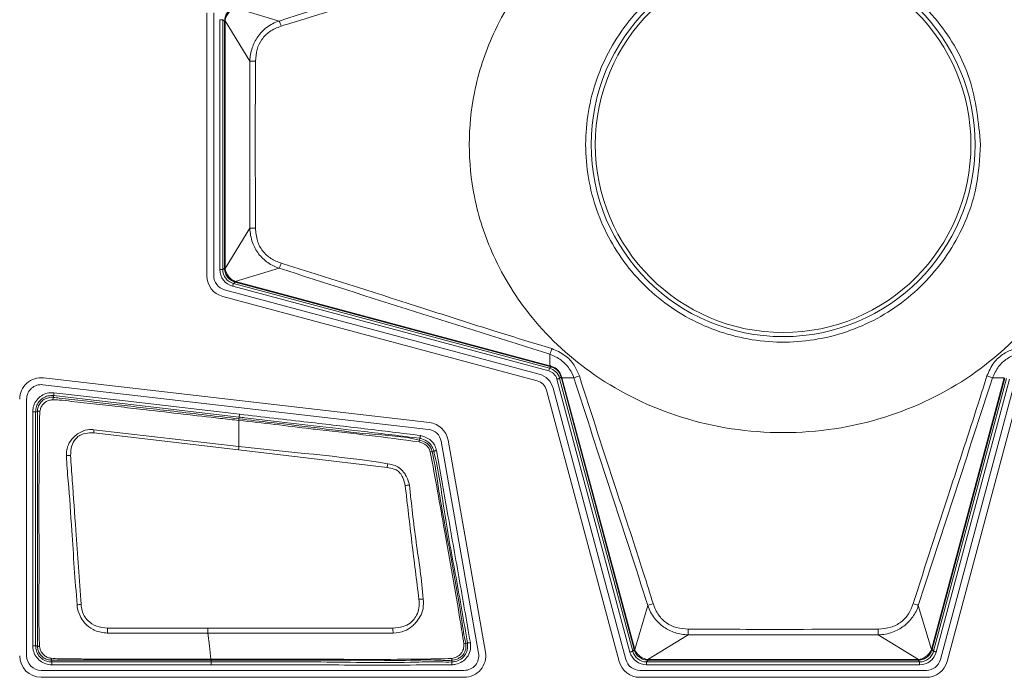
# Model space of a CAD drawing. Header units: millimetres. Extents: x 0 to 1118, y 0 to 864.
# Tile 123 of 256: x 254.51 to 263.06, y 411.88 to 417.59. Entities that reach past the tile are written whole.
import ezdxf

# ---------------------------------------------------------------- set-up
doc = ezdxf.new("R2010")
doc.units = ezdxf.units.MM

msp = doc.modelspace()

# ---------------------------------------------------------------- linework, layer by layer
at = {"color": 7, "linetype": 'Continuous', "lineweight": 15}
for p, q in [((256.1348, 417.6467), (256.1348, 415.3649)), ((256.1951, 415.3649), (256.1951, 417.6467)), ((259.0189, 414.5116), (256.2885, 415.2432)), ((256.2729, 415.185), (259.0033, 414.4534)), ((259.1224, 414.5755), (259.1127, 414.5781)), ((258.067, 414.0912), (254.7175, 414.4788)), ((254.7106, 414.4189), (258.0601, 414.0313)), ((259.773, 412.0332), (259.1419, 414.3886)), ((263.1353, 414.3886), (262.5042, 412.0332)), ((254.5701, 412.0658), (254.5701, 414.2938)), ((254.8029, 414.3095), (254.7936, 414.2882)), ((259.0837, 414.373), (259.7148, 412.0176)), ((262.5624, 412.0176), (263.1935, 414.373)), ((258.1697, 413.928), (258.4942, 412.0877)), ((258.5536, 412.0982), (258.2291, 413.9385)), ((256.4136, 412.0362), (256.4136, 412.0367)), ((256.4136, 412.0284), (256.4136, 412.0362)), ((256.4136, 412.028), (256.4136, 412.0284)), ((258.3701, 411.9398), (254.6961, 411.9398)), ((262.3825, 411.9398), (259.8947, 411.9398)), ((254.6961, 411.8795), (258.3701, 411.8795)), ((259.8947, 411.8795), (262.3825, 411.8795))]:
    msp.add_line(p, q, dxfattribs=at)
at = {"color": 9, "linetype": 'Continuous', "lineweight": 0}
for p, q in [((256.3811, 417.6914), (256.7641, 417.5763)), ((256.2729, 417.5878), (256.2479, 417.5878)), ((256.2479, 415.4188), (256.2479, 417.5878)), ((256.2884, 417.5759), (256.2729, 417.5878)), ((256.2729, 417.5878), (256.2729, 415.4188)), ((256.2884, 417.5759), (256.2935, 417.5759)), ((256.2884, 415.4307), (256.2884, 417.5759)), ((256.509, 417.2285), (256.2935, 417.5772)), ((256.2935, 417.5759), (256.2935, 415.4307)), ((256.509, 415.7781), (256.509, 417.2285)), ((256.2935, 415.4294), (256.509, 415.7781)), ((256.2729, 415.4188), (256.2479, 415.4188)), ((256.2729, 415.4188), (256.2884, 415.4307)), ((256.2884, 415.4307), (256.2935, 415.4307)), ((256.7641, 415.4304), (256.3811, 415.3153)), ((259.1033, 414.5387), (256.3591, 415.274)), ((256.381, 415.31), (256.3655, 415.2981)), ((256.3655, 415.2981), (259.1097, 414.5628)), ((259.1127, 414.5781), (256.381, 415.31)), ((256.3823, 415.3149), (259.114, 414.583)), ((259.114, 414.583), (259.1134, 414.6841)), ((259.1033, 414.5387), (259.1097, 414.5628)), ((259.1097, 414.5628), (259.1224, 414.5755)), ((259.8088, 412.0988), (259.174, 414.468)), ((259.2108, 414.4871), (259.1981, 414.4744)), ((259.1981, 414.4744), (259.8329, 412.1052)), ((259.2134, 414.4774), (259.2108, 414.4871)), ((259.8448, 412.1208), (259.2134, 414.4774)), ((259.3214, 414.4781), (259.2183, 414.4787)), ((259.2183, 414.4787), (259.8497, 412.1221)), ((262.4275, 412.1221), (263.059, 414.4787)), ((263.0638, 414.4774), (262.4324, 412.1208)), ((262.4443, 412.1052), (263.0791, 414.4744)), ((263.1033, 414.468), (262.4684, 412.0988)), ((263.059, 414.4787), (262.9558, 414.4781)), ((254.8029, 414.3095), (254.8047, 414.3247)), ((254.6479, 414.185), (254.6229, 414.185)), ((254.6229, 414.185), (254.6229, 412.1532)), ((254.6479, 412.1532), (254.6479, 414.185)), ((254.6479, 414.185), (254.6632, 414.185)), ((256.4136, 414.1231), (256.4154, 414.1383)), ((256.4136, 414.1231), (256.4136, 414.1231)), ((256.4183, 414.1632), (256.4154, 414.1383)), ((256.4136, 413.8836), (256.4136, 414.1087)), ((255.1521, 414.0004), (256.4099, 413.8536)), ((256.4136, 413.8836), (255.1543, 414.0289)), ((257.9841, 413.9541), (257.9803, 413.9392)), ((256.4099, 413.8536), (257.7002, 413.7016)), ((258.0899, 413.839), (258.1048, 413.8428)), ((259.8501, 412.1208), (259.9649, 412.5027)), ((262.3123, 412.5027), (262.4271, 412.1208)), ((256.1445, 412.3059), (255.2719, 412.3059)), ((260.3132, 412.249), (259.9643, 412.0332)), ((261.964, 412.249), (260.3132, 412.249)), ((262.3129, 412.0332), (261.964, 412.249)), ((258.3982, 412.177), (258.383, 412.175)), ((254.6632, 412.1532), (254.6479, 412.1532)), ((259.8329, 412.1052), (259.8448, 412.1208)), ((262.4324, 412.1208), (262.4443, 412.1052)), ((254.7886, 412.0126), (254.7886, 412.028)), ((256.1713, 412.0126), (254.7886, 412.0126)), ((254.7886, 412.0126), (254.7886, 411.9876)), ((254.7886, 411.9876), (256.1713, 411.9876)), ((256.1713, 412.028), (256.1713, 412.0126)), ((256.1713, 411.9876), (256.1713, 412.0126)), ((258.2599, 412.0277), (258.2614, 412.0124)), ((259.9656, 412.0281), (259.9536, 412.0126)), ((259.9536, 412.0126), (262.3236, 412.0126)), ((259.9536, 412.0126), (259.9536, 411.9876)), ((262.3236, 411.9876), (259.9536, 411.9876)), ((259.9656, 412.0332), (262.3116, 412.0332)), ((259.9656, 412.0332), (259.9656, 412.0281)), ((262.3116, 412.0281), (259.9656, 412.0281)), ((262.3116, 412.0332), (262.3116, 412.0281)), ((262.3236, 412.0126), (262.3116, 412.0281)), ((262.3236, 412.0126), (262.3236, 411.9876))]:
    msp.add_line(p, q, dxfattribs=at)
at = {"color": 9, "linetype": 'Continuous', "lineweight": 0, "flags": 128}
for points in [[(256.3655, 415.2981), (256.3654, 415.2976), (256.365, 415.2962), (256.3644, 415.2939), (256.3636, 415.2909), (256.3626, 415.2873), (256.3615, 415.2831), (256.3603, 415.2786), (256.3591, 415.274)], [(259.1981, 414.4744), (259.1976, 414.4743), (259.1961, 414.4739), (259.1939, 414.4733), (259.1909, 414.4725), (259.1872, 414.4715), (259.1831, 414.4704), (259.1786, 414.4692), (259.174, 414.468)], [(259.2134, 414.4774), (259.2135, 414.4774), (259.2138, 414.4775), (259.2142, 414.4776), (259.2147, 414.4778), (259.2154, 414.4779), (259.2162, 414.4782), (259.2172, 414.4784), (259.2183, 414.4787)], [(254.8047, 414.3247), (254.8047, 414.3253), (254.8049, 414.3268), (254.8052, 414.3291), (254.8055, 414.3322), (254.806, 414.3359), (254.8065, 414.3402), (254.807, 414.3448), (254.8075, 414.3496)], [(254.8047, 414.3247), (254.8544, 414.319), (255.053, 414.296), (255.8477, 414.204), (255.8931, 414.1988), (256.4154, 414.1383)], [(256.4183, 414.1632), (256.3686, 414.1689), (256.1699, 414.1919), (255.3752, 414.2839), (255.3736, 414.2841), (254.8075, 414.3496)], [(257.9903, 413.9783), (257.9891, 413.9736), (257.9879, 413.9691), (257.9869, 413.965), (257.9859, 413.9613), (257.9852, 413.9583), (257.9846, 413.956), (257.9842, 413.9546), (257.9841, 413.9541)], [(258.129, 413.849), (258.1243, 413.8478), (258.1198, 413.8466), (258.1157, 413.8456), (258.112, 413.8446), (258.109, 413.8439), (258.1067, 413.8433), (258.1053, 413.8429), (258.1048, 413.8428)], [(256.1692, 412.0366), (256.1565, 412.1533), (256.1445, 412.2629)], [(258.423, 412.1802), (258.4182, 412.1796), (258.4136, 412.179), (258.4094, 412.1784), (258.4056, 412.178), (258.4025, 412.1776), (258.4002, 412.1773), (258.3988, 412.1771), (258.3982, 412.177)], [(254.6479, 412.1532), (254.6473, 412.1532), (254.6459, 412.1532), (254.6435, 412.1532), (254.6404, 412.1532), (254.6366, 412.1532), (254.6324, 412.1532), (254.6277, 412.1532), (254.6229, 412.1532)], [(259.8329, 412.1052), (259.8324, 412.1051), (259.831, 412.1047), (259.8287, 412.1041), (259.8257, 412.1033), (259.8221, 412.1023), (259.8179, 412.1012), (259.8134, 412.1), (259.8088, 412.0988)], [(262.4275, 412.1221), (262.4286, 412.1218), (262.4295, 412.1215), (262.4304, 412.1213), (262.431, 412.1211), (262.4316, 412.121), (262.432, 412.1209), (262.4323, 412.1208), (262.4324, 412.1208)], [(262.4443, 412.1052), (262.4448, 412.1051), (262.4462, 412.1047), (262.4485, 412.1041), (262.4515, 412.1033), (262.4551, 412.1023), (262.4593, 412.1012), (262.4638, 412.1), (262.4684, 412.0988)], [(258.2637, 411.9875), (258.2633, 411.9923), (258.2628, 411.997), (258.2624, 412.0012), (258.2621, 412.005), (258.2618, 412.0081), (258.2615, 412.0104), (258.2614, 412.0119), (258.2614, 412.0124)]]:
    msp.add_lwpolyline(points, dxfattribs=at)
at = {"color": 7, "linetype": 'Continuous', "lineweight": 15, "flags": 128}
msp.add_lwpolyline([(256.1713, 412.028), (256.2924, 412.028), (256.4136, 412.028)], dxfattribs=at)
at = {"color": 9, "linetype": 'Continuous', "lineweight": 0}
for radius in [1.6663, 1.6307]:
    msp.add_circle((261.1386, 416.5033), radius, dxfattribs=at)
for centre, radius, start, end in [((256.2934, 417.592), 0.0149, 250.33306, 270.1698), ((256.3865, 417.4193), 0.4089, 15.95701, 22.56628), ((256.5634, 419.6794), 2.4515, 268.72903, 269.85352), ((256.5633, 413.3333), 2.4454, 90.14509, 91.27237), ((256.2934, 415.4146), 0.0148, 89.8193, 109.67785), ((256.3865, 415.5873), 0.409, 337.43379, 344.04273), ((256.3667, 415.3191), 0.0149, 325.37233, 345.14875), ((254.4881, 415.8198), 1.9604, 344.92672, 345.07438), ((258.6806, 414.8581), 0.4664, 338.10603, 344.39519), ((260.3155, 414.2584), 1.2445, 164.88425, 165.11685), ((259.1279, 414.5795), 0.00681, 167.82574, 216.53503), ((259.2148, 414.4926), 0.00679, 233.44372, 282.24725), ((259.4649, 414.1579), 0.3509, 105.8559, 114.1426), ((262.8124, 414.1581), 0.3506, 65.85489, 74.14662), ((254.6829, 414.1502), 0.04, 85.92551, 119.62526), ((259.2391, 413.6882), 4.0989, 175.23136, 175.63179), ((259.1635, 413.531), 2.7724, 172.6925, 173.3184), ((257.8909, 413.9475), 0.0898, 344.46829, 354.70505), ((254.9591, 413.4537), 0.3515, 91.25596, 97.04757), ((258.0948, 413.7644), 0.0747, 93.79557, 105.83348), ((259.7033, 413.3652), 2.0312, 169.57138, 170.4669), ((257.93, 413.166), 0.384, 95.45827, 100.90146), ((255.1374, 411.6279), 0.8903, 96.10697, 98.38671), ((258.038, 411.7674), 0.7914, 91.74784, 94.46445), ((260.1105, 412.1676), 0.3654, 106.0708, 113.48188), ((262.1666, 412.1673), 0.3657, 66.52215, 73.92823), ((297.2642, 411.1737), 42.0075, 178.45548, 178.51419), ((239.6433, 411.2628), 18.1361, 3.16248, 3.29803), ((257.6859, 412.3036), 2.6278, 358.81065, 359.86455), ((264.5801, 412.3036), 2.6167, 180.13762, 181.19601), ((258.3623, 412.2188), 0.0484, 275.01454, 295.2603), ((259.6127, 412.9968), 0.9063, 284.83975, 285.15916), ((259.8539, 412.1064), 0.0149, 104.80826, 124.55263), ((262.4233, 412.1063), 0.015, 55.51177, 75.16214), ((254.8034, 412.0437), 0.0216, 177.77653, 226.7941), ((258.2284, 412.0382), 0.0332, 341.54472, 8.1506), ((259.9492, 412.0332), 0.0151, 340.56322, 0.07675), ((262.3278, 412.0331), 0.0148, 179.74823, 199.61179)]:
    msp.add_arc(centre, radius, start, end, dxfattribs=at)
at = {"color": 7, "linetype": 'Continuous', "lineweight": 15}
for centre, radius, start, end in [((256.3211, 415.3649), 0.1863, 180, 255), ((256.3211, 415.3649), 0.126, 180, 255), ((254.6961, 414.2938), 0.1863, 83.39823, 180), ((258.9738, 414.3435), 0.174, 15, 75), ((254.6961, 414.2938), 0.126, 83.39823, 180), ((258.9738, 414.3435), 0.1137, 15, 75), ((258.0456, 413.9061), 0.1863, 10, 83.39823), ((258.0456, 413.9061), 0.126, 10, 83.39823), ((258.3701, 412.0658), 0.1863, 270, 10), ((258.3701, 412.0658), 0.126, 270, 10), ((254.6961, 412.0658), 0.1863, 180, 270), ((254.6961, 412.0658), 0.126, 180, 270), ((259.8947, 412.0658), 0.1863, 195, 270), ((259.8947, 412.0658), 0.126, 195, 270), ((262.3825, 412.0658), 0.126, 270, 345), ((262.3825, 412.0658), 0.1863, 270, 345)]:
    msp.add_arc(centre, radius, start, end, dxfattribs=at)
at = {"color": 9, "linetype": 'Continuous', "lineweight": 0}
for centre, major_axis, ratio, start_param, end_param in [((256.4162, 417.5737), (0.1212, -0.0418), 0.972579, 3.447748, 3.465083), ((256.3713, 417.5737), (0.0738, -0.0258), 0.954922, 3.446027, 3.463362), ((256.3979, 415.4189), (-0.119, -0.0913), 0.999758, 5.628804, 6.937567), ((256.3979, 415.4189), (0.0992, 0.0761), 0.999661, 2.487211, 3.795974), ((256.4162, 415.4329), (0.1212, 0.0418), 0.972579, 2.818102, 2.835437), ((256.3713, 415.4329), (0.0738, 0.0258), 0.954922, 2.819823, 2.837158), ((256.4162, 415.4329), (0.0717, 0.1062), 0.972579, 3.447748, 3.465083), ((256.4046, 415.3895), (0.044, 0.0646), 0.954922, 3.446027, 3.463362), ((259.0774, 414.4421), (0.0884, 0.0884), 0.999878, 5.759674, 6.806696), ((259.0774, 414.4421), (0.0707, 0.0707), 0.999797, 5.759674, 6.806696), ((259.9537, 412.1376), (-0.0913, -0.119), 0.999758, 5.628804, 6.937567), ((259.9537, 412.1376), (0.0761, 0.0992), 0.999661, 2.487211, 3.795974), ((259.9677, 412.1559), (0.1062, 0.0717), 0.972579, 2.818102, 2.835319), ((259.9243, 412.1443), (0.0646, 0.044), 0.954922, 2.819823, 2.83704), ((262.3235, 412.1376), (-0.0761, 0.0992), 0.999661, 2.487211, 3.795974), ((262.3235, 412.1376), (0.0913, -0.119), 0.999758, 5.628804, 6.937567), ((262.3529, 412.1443), (0.0646, -0.044), 0.954922, 0.304553, 0.321769), ((262.3095, 412.1559), (0.1062, -0.0717), 0.972579, 0.306274, 0.32349), ((259.9677, 412.1559), (0.0418, 0.1212), 0.972579, 3.447867, 3.465083), ((259.9677, 412.111), (0.0258, 0.0738), 0.954922, 3.446146, 3.463362), ((262.3095, 412.111), (-0.0258, 0.0738), 0.954922, 2.819823, 2.83704), ((262.3095, 412.1559), (-0.0418, 0.1212), 0.972579, 2.818102, 2.835319)]:
    msp.add_ellipse(centre, major_axis=major_axis, ratio=ratio, start_param=start_param, end_param=end_param, dxfattribs=at)
for points, knots in [([(263.8636, 416.5033), (263.8548, 416.6545), (263.8356, 416.9849), (263.6607, 417.5045), (263.3211, 418.0504), (262.7687, 418.5531), (262.0165, 418.9156), (261.1386, 419.0487), (260.2607, 418.9156), (259.5083, 418.5531), (258.9567, 418.0504), (258.6149, 417.5045), (258.4464, 416.9849), (258.3986, 416.5033), (258.4464, 416.0217), (258.6149, 415.5021), (258.9567, 414.9562), (259.5083, 414.4535), (260.2607, 414.091), (261.1386, 413.958), (262.0165, 414.091), (262.7687, 414.4535), (263.3211, 414.9562), (263.6607, 415.5021), (263.8356, 416.0217), (263.8548, 416.3521), (263.8636, 416.5033)], [0, 0, 0, 0, 0.027672, 0.060454, 0.099202, 0.144378, 0.19539, 0.25, 0.30461, 0.355622, 0.400798, 0.439546, 0.472328, 0.5, 0.527672, 0.560454, 0.599202, 0.644378, 0.69539, 0.75, 0.80461, 0.855622, 0.900798, 0.939546, 0.972328, 1, 1, 1, 1]), ([(256.7641, 417.5763), (257.155, 417.702), (257.9366, 417.9535), (258.7211, 418.1995), (259.1134, 418.3225)], [0, 0, 0, 0, 0.500077, 1, 1, 1, 1]), ([(259.1298, 418.274), (258.7377, 418.1525), (258.1308, 417.9643), (257.3525, 417.7079), (256.9586, 417.5868), (256.7797, 417.5318)], [0, 0, 0, 0, 0.499028, 0.772399, 1, 1, 1, 1]), ([(256.2884, 417.578), (256.2901, 417.5922), (256.2934, 417.6204), (256.3157, 417.6571), (256.3452, 417.6834), (256.3686, 417.6922), (256.379, 417.696)], [0, 0, 0, 0, 0.267207, 0.530928, 0.792191, 1, 1, 1, 1]), ([(256.3811, 417.6914), (256.3811, 417.6914), (256.3721, 417.6871), (256.3509, 417.6768), (256.3235, 417.6506), (256.3029, 417.616), (256.2935, 417.5902), (256.2935, 417.5772), (256.2935, 417.5772)], [0, 0, 0, 0, 0.000085, 0.205011, 0.468654, 0.735204, 0.9999, 1, 1, 1, 1]), ([(256.509, 417.2285), (256.509, 417.2285), (256.509, 417.267), (256.5229, 417.3418), (256.5718, 417.4438), (256.6539, 417.5268), (256.7241, 417.5638), (256.7641, 417.5763), (256.7641, 417.5763)], [0, 0, 0, 0, 0.000033, 0.25119, 0.488483, 0.726811, 0.999966, 1, 1, 1, 1]), ([(256.7797, 417.5318), (256.7449, 417.5181), (256.6802, 417.4927), (256.6082, 417.4188), (256.5646, 417.3288), (256.5597, 417.2624), (256.5571, 417.2279)], [0, 0, 0, 0, 0.2746092, 0.5104832, 0.7460242, 1, 1, 1, 1]), ([(256.5571, 417.2279), (256.557, 417.1946), (256.5563, 417.0279), (256.5547, 416.5449), (256.5561, 416.0951), (256.5571, 415.7787)], [0, 0, 0, 0, 0.069002, 0.34501, 1, 1, 1, 1]), ([(256.7641, 415.4304), (256.7641, 415.4304), (256.7289, 415.4414), (256.6624, 415.4749), (256.5796, 415.5518), (256.5248, 415.6565), (256.509, 415.7358), (256.509, 415.7781), (256.509, 415.7781)], [0, 0, 0, 0, 0.000034, 0.240711, 0.482944, 0.72432, 0.999968, 1, 1, 1, 1]), ([(256.5571, 415.7787), (256.5602, 415.7409), (256.5658, 415.6705), (256.615, 415.5781), (256.6878, 415.5099), (256.749, 415.4866), (256.7797, 415.4749)], [0, 0, 0, 0, 0.278433, 0.517724, 0.757719, 1, 1, 1, 1]), ([(256.379, 415.3106), (256.3657, 415.3159), (256.3394, 415.3263), (256.3097, 415.3574), (256.2919, 415.3928), (256.2895, 415.4176), (256.2884, 415.4286)], [0, 0, 0, 0, 0.267196, 0.530928, 0.792198, 1, 1, 1, 1]), ([(256.2935, 415.4294), (256.2935, 415.4294), (256.2935, 415.4194), (256.3008, 415.3966), (256.3178, 415.3635), (256.3456, 415.3333), (256.3696, 415.321), (256.3811, 415.3153), (256.3811, 415.3153)], [0, 0, 0, 0, 0.000098, 0.205022, 0.468665, 0.735219, 0.999914, 1, 1, 1, 1]), ([(259.1134, 414.6841), (258.7212, 414.8071), (257.9366, 415.0531), (257.155, 415.3046), (256.7641, 415.4304)], [0, 0, 0, 0, 0.499907, 1, 1, 1, 1]), ([(256.7797, 415.4749), (257.172, 415.351), (257.8004, 415.1525), (258.5811, 414.8996), (258.9742, 414.78), (259.1298, 414.7326)], [0, 0, 0, 0, 0.50095, 0.80236, 1, 1, 1, 1]), ([(259.1298, 414.7326), (259.1692, 414.7157), (259.2446, 414.6832), (259.3271, 414.5956), (259.3556, 414.5274), (259.3691, 414.4954)], [0, 0, 0, 0, 0.365743, 0.701781, 1, 1, 1, 1]), ([(262.9081, 414.4954), (262.9258, 414.5352), (262.9591, 414.6105), (263.0476, 414.692), (263.1154, 414.7196), (263.1474, 414.7326)], [0, 0, 0, 0, 0.371942, 0.704124, 1, 1, 1, 1]), ([(259.3214, 414.4781), (259.3214, 414.4781), (259.3139, 414.5062), (259.2815, 414.5643), (259.2135, 414.6391), (259.1463, 414.6718), (259.1134, 414.6841), (259.1134, 414.6841)], [0, 0, 0, 0, 0.000049, 0.297677, 0.635282, 0.999959, 1, 1, 1, 1]), ([(263.1638, 414.6841), (263.1638, 414.6841), (263.136, 414.6763), (263.0782, 414.6458), (263.0006, 414.5787), (262.973, 414.5103), (262.9558, 414.4781), (262.9558, 414.4781)], [0, 0, 0, 0, 0.000053, 0.294628, 0.628272, 0.999946, 1, 1, 1, 1]), ([(259.114, 414.583), (259.114, 414.583), (259.1164, 414.5822), (259.1188, 414.5816), (259.1212, 414.581)], [0, 0, 0, 0, 0.00157, 1, 1, 1, 1]), ([(259.1212, 414.581), (259.1242, 414.5801), (259.1406, 414.5754), (259.1694, 414.56), (259.201, 414.5277), (259.2112, 414.4998), (259.2163, 414.4859)], [0, 0, 0, 0, 0.0663597, 0.3672754, 0.6870344, 1, 1, 1, 1]), ([(259.2108, 414.4871), (259.206, 414.5), (259.1965, 414.5258), (259.1671, 414.556), (259.1405, 414.5703), (259.1252, 414.5747), (259.1224, 414.5755)], [0, 0, 0, 0, 0.315848, 0.630494, 0.931834, 1, 1, 1, 1]), ([(259.2163, 414.4859), (259.2169, 414.4835), (259.2176, 414.4811), (259.2183, 414.4787), (259.2183, 414.4787)], [0, 0, 0, 0, 0.998014, 1, 1, 1, 1]), ([(259.9649, 412.5027), (259.8574, 412.8318), (259.6422, 413.4898), (259.4283, 414.1487), (259.3214, 414.4781)], [0, 0, 0, 0, 0.500027, 1, 1, 1, 1]), ([(259.3691, 414.4954), (259.4749, 414.1661), (259.6589, 413.5936), (259.8795, 412.939), (259.9822, 412.6066), (260.0094, 412.5187)], [0, 0, 0, 0, 0.4988901, 0.8674467, 1, 1, 1, 1]), ([(262.2678, 412.5187), (262.3738, 412.8493), (262.5439, 413.3795), (262.763, 414.0353), (262.8672, 414.3656), (262.9081, 414.4954)], [0, 0, 0, 0, 0.501063, 0.803813, 1, 1, 1, 1]), ([(262.9558, 414.4781), (262.8489, 414.1487), (262.635, 413.4898), (262.4198, 412.8318), (262.3123, 412.5027)], [0, 0, 0, 0, 0.499979, 1, 1, 1, 1]), ([(254.8075, 414.3496), (254.7879, 414.3498), (254.7496, 414.3503), (254.6966, 414.3264), (254.6552, 414.2883), (254.628, 414.239), (254.6245, 414.2027), (254.6229, 414.185)], [0, 0, 0, 0, 0.209344, 0.409216, 0.609201, 0.809714, 1, 1, 1, 1]), ([(254.6479, 414.185), (254.6493, 414.2), (254.6522, 414.2309), (254.6754, 414.2727), (254.7105, 414.3051), (254.7555, 414.3253), (254.788, 414.3249), (254.8047, 414.3247)], [0, 0, 0, 0, 0.1903246, 0.3908048, 0.5907376, 0.790598, 1, 1, 1, 1]), ([(254.6858, 414.1901), (254.6878, 414.2003), (254.692, 414.221), (254.709, 414.2483), (254.7323, 414.2698), (254.7612, 414.2849), (254.7827, 414.2871), (254.7936, 414.2882)], [0, 0, 0, 0, 0.196748, 0.396318, 0.594799, 0.793205, 1, 1, 1, 1]), ([(254.7936, 414.2882), (254.8128, 414.2877), (254.8684, 414.2861), (255.0672, 414.2615), (255.3191, 414.2346), (255.7503, 414.1848), (256.0912, 414.1458), (256.3602, 414.1149), (256.4136, 414.1087)], [0, 0, 0, 0, 0.03543, 0.102333, 0.368564, 0.501706, 0.901072, 1, 1, 1, 1]), ([(257.9803, 413.9392), (257.9803, 413.9392), (257.8423, 413.9737), (257.5447, 413.9849), (257.1195, 414.0432), (256.7417, 414.0848), (256.5067, 414.1122), (256.4136, 414.1231)], [0, 0, 0, 0, 0.00001, 0.278383, 0.550026, 0.821734, 1, 1, 1, 1]), ([(256.4136, 414.1231), (256.4136, 414.1223), (256.4136, 414.1207), (256.4136, 414.1136), (256.4136, 414.1092), (256.4136, 414.1087)], [0, 0, 0, 0, 0.49904, 0.942054, 1, 1, 1, 1]), ([(256.4154, 414.1383), (256.432, 414.1364), (256.5147, 414.1268), (256.73, 414.1019), (257.075, 414.0618), (257.5153, 414.0116), (257.8228, 413.9739), (257.9841, 413.9541)], [0, 0, 0, 0, 0.031657, 0.158282, 0.411532, 0.6914, 1, 1, 1, 1]), ([(257.9903, 413.9783), (257.8279, 413.9983), (257.5031, 414.0383), (256.9789, 414.098), (256.6174, 414.14), (256.4183, 414.1632)], [0, 0, 0, 0, 0.310081, 0.620157, 1, 1, 1, 1]), ([(256.4136, 414.1087), (256.4136, 414.1087), (256.6218, 414.0892), (256.8558, 414.0579), (257.2322, 414.0146), (257.5462, 413.9801), (257.8326, 413.9425), (257.9774, 413.9235)], [0, 0, 0, 0, 0.0000095, 0.3982997, 0.4497008, 0.72181, 1, 1, 1, 1]), ([(255.1543, 414.0289), (255.1542, 414.029), (255.1474, 414.0294), (255.1163, 414.0312), (255.0831, 414.0261), (255.0432, 414.011), (255.0122, 413.9929), (254.9662, 413.9562), (254.9274, 413.8994), (254.9153, 413.8422), (254.9159, 413.8097), (254.916, 413.8025)], [0, 0, 0, 0, 0.00135, 0.054785, 0.251019, 0.264575, 0.40093, 0.539477, 0.736893, 0.941814, 1, 1, 1, 1]), ([(254.9514, 413.8051), (254.9528, 413.8336), (254.9551, 413.8837), (254.9866, 413.9416), (255.0232, 413.9774), (255.0719, 413.9979), (255.1164, 414.003), (255.1457, 414.0009), (255.1521, 414.0004)], [0, 0, 0, 0, 0.261841, 0.460053, 0.594475, 0.728551, 0.940793, 1, 1, 1, 1]), ([(257.9841, 413.9541), (257.9841, 413.9541), (258.0057, 413.9487), (258.0403, 413.9357), (258.0797, 413.9034), (258.097, 413.8712), (258.1027, 413.8503), (258.1048, 413.8428)], [0, 0, 0, 0, 0.000088, 0.384566, 0.625661, 0.864936, 1, 1, 1, 1]), ([(258.129, 413.849), (258.1267, 413.8573), (258.12, 413.8818), (258.0994, 413.9193), (258.0539, 413.9577), (258.0141, 413.9706), (257.9903, 413.9783)], [0, 0, 0, 0, 0.129454, 0.379356, 0.628057, 1, 1, 1, 1]), ([(257.7057, 413.7329), (257.7054, 413.7329), (257.2778, 413.8047), (256.8436, 413.8299), (256.4136, 413.8836), (256.4136, 413.8836)], [0, 0, 0, 0, 0.000636, 0.999988, 1, 1, 1, 1]), ([(257.9774, 413.9235), (257.9942, 413.9175), (258.0205, 413.9082), (258.0478, 413.8865), (258.058, 413.8732), (258.0613, 413.8674), (258.0613, 413.8674)], [0, 0, 0, 0, 0.514076, 0.807918, 0.999854, 1, 1, 1, 1]), ([(258.0899, 413.839), (258.0899, 413.839), (258.0882, 413.8456), (258.0826, 413.8655), (258.0664, 413.8957), (258.0291, 413.9235), (257.999, 413.9345), (257.9803, 413.9392), (257.9803, 413.9392)], [0, 0, 0, 0, 0.000095, 0.130183, 0.395688, 0.633019, 0.999902, 1, 1, 1, 1]), ([(258.0613, 413.8674), (258.0613, 413.8674), (258.0636, 413.8634), (258.0688, 413.8534), (258.0724, 413.8426), (258.0745, 413.8363)], [0, 0, 0, 0, 0.000443, 0.409588, 1, 1, 1, 1]), ([(254.916, 413.8025), (254.916, 413.8023), (254.9175, 413.7293), (254.9391, 413.5131), (254.9655, 413.0821), (254.9918, 412.7233), (255.0076, 412.5087)], [0, 0, 0, 0, 0.000487, 0.169203, 0.503155, 1, 1, 1, 1]), ([(255.0427, 412.5132), (255.0279, 412.7275), (255.0031, 413.0864), (254.9716, 413.5167), (254.9565, 413.7329), (254.9514, 413.8051)], [0, 0, 0, 0, 0.496898, 0.8319, 1, 1, 1, 1]), ([(258.0745, 413.8363), (258.096, 413.7223), (258.1387, 413.4955), (258.2229, 413.0066), (258.305, 412.5664), (258.3562, 412.2374), (258.3666, 412.1706)], [0, 0, 0, 0, 0.2058012, 0.4093353, 0.8800134, 1, 1, 1, 1]), ([(258.383, 412.175), (258.383, 412.175), (258.3667, 412.2402), (258.323, 412.5705), (258.2371, 413.0092), (258.1465, 413.4967), (258.1189, 413.7266), (258.0899, 413.8389), (258.0899, 413.839)], [0, 0, 0, 0, 0.000009, 0.119309, 0.590299, 0.794034, 0.999991, 1, 1, 1, 1]), ([(258.1048, 413.8428), (258.1048, 413.8428), (258.1493, 413.6702), (258.1932, 413.3002), (258.3, 412.7469), (258.3655, 412.3668), (258.3982, 412.177)], [0, 0, 0, 0, 0.000009, 0.316105, 0.658395, 1, 1, 1, 1]), ([(258.423, 412.1802), (258.3897, 412.3703), (258.3229, 412.7504), (258.2246, 413.3066), (258.16, 413.6728), (258.129, 413.849)], [0, 0, 0, 0, 0.341663, 0.683327, 1, 1, 1, 1]), ([(257.7002, 413.7016), (257.7203, 413.6981), (257.7541, 413.6922), (257.7984, 413.6699), (257.8231, 413.6388), (257.8449, 413.5969), (257.8523, 413.5647), (257.8574, 413.5431)], [0, 0, 0, 0, 0.250202, 0.420511, 0.594738, 0.728298, 1, 1, 1, 1]), ([(257.8935, 413.5483), (257.8934, 413.5486), (257.8885, 413.5728), (257.8774, 413.6091), (257.8477, 413.6549), (257.8174, 413.6919), (257.7671, 413.7218), (257.7277, 413.7289), (257.7057, 413.7329)], [0, 0, 0, 0, 0.003551, 0.262471, 0.393056, 0.580021, 0.764406, 1, 1, 1, 1]), ([(257.8574, 413.5431), (257.8763, 413.3789), (257.9141, 413.0502), (257.9556, 412.7211), (257.9764, 412.5564)], [0, 0, 0, 0, 0.499577, 1, 1, 1, 1]), ([(258.0139, 412.5585), (258.0138, 412.5587), (258.0018, 412.7248), (257.9476, 413.0537), (257.9115, 413.3834), (257.8935, 413.5483)], [0, 0, 0, 0, 0.000827, 0.50035, 1, 1, 1, 1]), ([(255.0076, 412.5087), (255.0076, 412.5085), (255.0081, 412.504), (255.0122, 412.4709), (255.0272, 412.4183), (255.0582, 412.3718), (255.0936, 412.329), (255.1267, 412.3037), (255.191, 412.2718), (255.2338, 412.267), (255.2707, 412.2629)], [0, 0, 0, 0, 0.00155, 0.034179, 0.254052, 0.411599, 0.454824, 0.677529, 0.721809, 1, 1, 1, 1]), ([(255.2719, 412.3059), (255.2401, 412.3095), (255.1778, 412.3167), (255.1194, 412.3541), (255.0824, 412.391), (255.0565, 412.4323), (255.0466, 412.4793), (255.0432, 412.5089), (255.0427, 412.5132)], [0, 0, 0, 0, 0.278013, 0.544225, 0.585456, 0.73759, 0.962688, 1, 1, 1, 1]), ([(257.9764, 412.5564), (257.9779, 412.5312), (257.9807, 412.4843), (257.9596, 412.421), (257.9313, 412.3771), (257.8913, 412.3426), (257.8328, 412.3133), (257.7798, 412.3087), (257.7494, 412.3061)], [0, 0, 0, 0, 0.194137, 0.360027, 0.505941, 0.592247, 0.766404, 1, 1, 1, 1]), ([(257.7518, 412.2633), (257.7522, 412.2633), (257.7857, 412.2655), (257.8468, 412.2734), (257.9105, 412.3127), (257.953, 412.3578), (257.9898, 412.4057), (258.0178, 412.4771), (258.0152, 412.5305), (258.0139, 412.5585)], [0, 0, 0, 0, 0.002457, 0.226253, 0.406164, 0.495118, 0.64323, 0.812705, 1, 1, 1, 1]), ([(260.3132, 412.249), (260.3132, 412.249), (260.2749, 412.249), (260.2005, 412.2627), (260.0981, 412.311), (260.0159, 412.3931), (259.9751, 412.4621), (259.9649, 412.5027), (259.9649, 412.5027)], [0, 0, 0, 0, 0.000032, 0.249572, 0.487566, 0.726751, 0.999967, 1, 1, 1, 1]), ([(260.0094, 412.5187), (260.0232, 412.484), (260.0488, 412.4194), (260.1232, 412.3478), (260.2133, 412.3046), (260.2795, 412.2998), (260.3137, 412.2974)], [0, 0, 0, 0, 0.274547, 0.511288, 0.747592, 1, 1, 1, 1]), ([(261.9635, 412.2974), (262.0013, 412.3004), (262.0718, 412.306), (262.1646, 412.3552), (262.2328, 412.4277), (262.2562, 412.4885), (262.2678, 412.5187)], [0, 0, 0, 0, 0.278944, 0.519553, 0.760959, 1, 1, 1, 1]), ([(262.3123, 412.5027), (262.3123, 412.5027), (262.3034, 412.4674), (262.2668, 412.4023), (262.1912, 412.3195), (262.0857, 412.2647), (262.0063, 412.249), (261.964, 412.249), (261.964, 412.249)], [0, 0, 0, 0, 0.000033, 0.237576, 0.481211, 0.723864, 0.999968, 1, 1, 1, 1]), ([(255.2707, 412.2629), (255.2709, 412.2629), (255.2897, 412.2624), (255.3807, 412.2636), (255.5438, 412.2628), (255.8163, 412.2627), (256.0166, 412.2628), (256.1445, 412.2629)], [0, 0, 0, 0, 0.000689, 0.064492, 0.312293, 0.560876, 1, 1, 1, 1]), ([(257.7494, 412.3061), (257.3054, 412.3062), (256.7705, 412.3064), (256.2355, 412.3059), (256.1445, 412.3059)], [0, 0, 0, 0, 0.829941, 1, 1, 1, 1]), ([(256.1445, 412.2629), (256.1445, 412.2655), (256.1445, 412.2707), (256.1445, 412.2813), (256.1445, 412.2932), (256.1445, 412.3017), (256.1445, 412.3059)], [0, 0, 0, 0, 0.2500014, 0.4999848, 0.7499943, 1, 1, 1, 1]), ([(256.1445, 412.2629), (256.1445, 412.2629), (256.2355, 412.2629), (256.7713, 412.2636), (257.3071, 412.2634), (257.7518, 412.2633)], [0, 0, 0, 0, 0.0000093, 0.1698354, 1, 1, 1, 1]), ([(260.3137, 412.2974), (260.3471, 412.2972), (260.5137, 412.2966), (261.0636, 412.2948), (261.5802, 412.2963), (261.9635, 412.2974)], [0, 0, 0, 0, 0.060615, 0.303076, 1, 1, 1, 1]), ([(258.2599, 412.0277), (258.2599, 412.0277), (258.2639, 412.028), (258.2842, 412.0308), (258.3155, 412.0388), (258.3494, 412.0609), (258.3731, 412.0923), (258.3872, 412.1324), (258.383, 412.1616), (258.383, 412.175), (258.383, 412.175)], [0, 0, 0, 0, 0.000068, 0.054539, 0.282932, 0.437207, 0.600823, 0.815438, 0.999932, 1, 1, 1, 1]), ([(258.3666, 412.1706), (258.3664, 412.1583), (258.3661, 412.1337), (258.3539, 412.1018), (258.3358, 412.0774), (258.3094, 412.0576), (258.2833, 412.0475), (258.265, 412.0437), (258.2613, 412.0429)], [0, 0, 0, 0, 0.199759, 0.402449, 0.548016, 0.693001, 0.938204, 1, 1, 1, 1]), ([(258.3982, 412.177), (258.3982, 412.177), (258.3982, 412.1568), (258.4016, 412.118), (258.3774, 412.0679), (258.3396, 412.0331), (258.2987, 412.0174), (258.2714, 412.0137), (258.2614, 412.0124)], [0, 0, 0, 0, 0.000061, 0.249312, 0.470948, 0.659491, 0.87482, 1, 1, 1, 1]), ([(258.2637, 411.9875), (258.2749, 411.989), (258.306, 411.9932), (258.3534, 412.0117), (258.3984, 412.0528), (258.4223, 412.1053), (258.4264, 412.1502), (258.4238, 412.1734), (258.423, 412.1802)], [0, 0, 0, 0, 0.119535, 0.333074, 0.527761, 0.752347, 0.927471, 1, 1, 1, 1]), ([(254.6229, 412.1532), (254.6238, 412.1401), (254.6261, 412.1085), (254.647, 412.0615), (254.6851, 412.02), (254.7345, 411.9927), (254.7708, 411.9893), (254.7886, 411.9876)], [0, 0, 0, 0, 0.15092, 0.365544, 0.580304, 0.795391, 1, 1, 1, 1]), ([(254.7886, 412.0126), (254.7735, 412.014), (254.7426, 412.0169), (254.7007, 412.0401), (254.6684, 412.0753), (254.6506, 412.1153), (254.6487, 412.1421), (254.6479, 412.1532)], [0, 0, 0, 0, 0.204638, 0.419721, 0.634457, 0.849056, 1, 1, 1, 1]), ([(254.6632, 412.1532), (254.6635, 412.1526), (254.6641, 412.1514), (254.668, 412.1497), (254.6737, 412.1481), (254.679, 412.1473), (254.6817, 412.1469)], [0, 0, 0, 0, 0.250058, 0.500113, 0.750068, 1, 1, 1, 1]), ([(254.6632, 412.1532), (254.6641, 412.1423), (254.666, 412.1175), (254.683, 412.0815), (254.7119, 412.0514), (254.7486, 412.0316), (254.7753, 412.0292), (254.7886, 412.028)], [0, 0, 0, 0, 0.1664489, 0.3795888, 0.5927907, 0.7966629, 1, 1, 1, 1]), ([(254.7818, 412.0445), (254.772, 412.0464), (254.7513, 412.0504), (254.7236, 412.0682), (254.7006, 412.0926), (254.6859, 412.12), (254.683, 412.1389), (254.6817, 412.1469)], [0, 0, 0, 0, 0.193164, 0.407366, 0.628457, 0.842423, 1, 1, 1, 1]), ([(259.9634, 412.0281), (259.9513, 412.0294), (259.9253, 412.0321), (259.8894, 412.0514), (259.86, 412.0812), (259.8502, 412.1064), (259.8454, 412.1187)], [0, 0, 0, 0, 0.228414, 0.491468, 0.753355, 1, 1, 1, 1]), ([(259.8501, 412.1208), (259.8501, 412.1208), (259.8535, 412.1089), (259.8678, 412.0878), (259.8954, 412.0595), (259.9295, 412.0405), (259.9529, 412.0346), (259.9643, 412.0332), (259.9643, 412.0332)], [0, 0, 0, 0, 0.000089, 0.24407, 0.508653, 0.7743, 0.999901, 1, 1, 1, 1]), ([(262.3129, 412.0332), (262.3129, 412.0332), (262.3232, 412.0345), (262.3456, 412.0398), (262.3792, 412.0575), (262.4081, 412.0859), (262.4235, 412.1079), (262.4271, 412.1208), (262.4271, 412.1208)], [0, 0, 0, 0, 0.000099, 0.204964, 0.468568, 0.735061, 0.999911, 1, 1, 1, 1]), ([(262.4318, 412.1187), (262.4265, 412.1054), (262.416, 412.0791), (262.385, 412.0494), (262.3496, 412.0316), (262.3248, 412.0292), (262.3138, 412.0281)], [0, 0, 0, 0, 0.267363, 0.531023, 0.792244, 1, 1, 1, 1]), ([(256.1692, 412.0367), (256.1359, 412.0367), (255.9692, 412.0367), (255.6692, 412.0368), (255.3499, 412.0363), (255.1207, 412.0371), (254.9825, 412.0397), (254.8726, 412.0383), (254.806, 412.0429), (254.7818, 412.0445)], [0, 0, 0, 0, 0.072065, 0.36032, 0.648578, 0.762491, 0.855737, 0.947473, 1, 1, 1, 1]), ([(256.4136, 412.0362), (256.3946, 412.0363), (256.369, 412.0363), (256.2875, 412.0364), (256.225, 412.0365), (256.1692, 412.0365)], [0, 0, 0, 0, 0.233262, 0.314894, 1, 1, 1, 1]), ([(258.2614, 412.0124), (258.2614, 412.0124), (258.2275, 412.0103), (258.1245, 412.0168), (257.7457, 412.0031), (257.0827, 412.0167), (256.4889, 412.014), (256.1713, 412.0126)], [0, 0, 0, 0, 0.000007, 0.048702, 0.147657, 0.54403, 1, 1, 1, 1]), ([(256.1713, 411.9876), (256.489, 411.9885), (257.0827, 411.99), (257.7455, 411.9819), (258.1253, 411.9892), (258.229, 411.988), (258.2637, 411.9875)], [0, 0, 0, 0, 0.455452, 0.85129, 0.950252, 1, 1, 1, 1]), ([(258.2613, 412.0429), (258.2205, 412.0418), (258.102, 412.0385), (257.6739, 412.0331), (257.0987, 412.0374), (256.6014, 412.0369), (256.4136, 412.0367)], [0, 0, 0, 0, 0.066165, 0.192476, 0.695169, 1, 1, 1, 1]), ([(256.4136, 412.028), (256.6006, 412.0278), (256.9745, 412.0273), (257.4717, 412.0306), (257.8602, 412.0232), (258.1013, 412.0342), (258.22, 412.0227), (258.2599, 412.0277), (258.2599, 412.0277)], [0, 0, 0, 0, 0.303782, 0.607563, 0.808009, 0.934678, 0.999992, 1, 1, 1, 1])]:
    msp.add_open_spline(points, degree=3, knots=knots, dxfattribs=at)
at = {"color": 7, "linetype": 'Continuous', "lineweight": 15}
for points, knots in [([(262.8535, 416.5033), (262.8345, 416.6961), (262.7966, 417.0816), (262.5011, 417.5948), (262.0659, 417.9849), (261.5224, 418.2081), (260.9366, 418.2391), (260.3733, 418.0743), (259.8963, 417.7325), (259.5594, 417.252), (259.4006, 416.6871), (259.4377, 416.1016), (259.6665, 415.5614), (260.0612, 415.1274), (260.5774, 414.8484), (261.1569, 414.7559), (261.7342, 414.8605), (262.2451, 415.1503), (262.6284, 415.5925), (262.8263, 416.0703), (262.8459, 416.3829), (262.8535, 416.5033)], [0, 0, 0, 0, 0.053675, 0.10735, 0.161032, 0.214724, 0.268418, 0.322111, 0.375804, 0.429498, 0.483184, 0.536859, 0.590531, 0.644209, 0.697899, 0.751593, 0.805286, 0.858979, 0.912673, 0.966362, 1, 1, 1, 1]), ([(254.8029, 414.3095), (254.8019, 414.3097), (254.7873, 414.3112), (254.7582, 414.3091), (254.7192, 414.2924), (254.6881, 414.2638), (254.6671, 414.2265), (254.6645, 414.1988), (254.6632, 414.185)], [0, 0, 0, 0, 0.014087, 0.210871, 0.407929, 0.606135, 0.803422, 1, 1, 1, 1]), ([(256.4136, 414.1231), (256.2249, 414.1449), (255.9565, 414.176), (255.6162, 414.2154), (255.3209, 414.2495), (255.0695, 414.2788), (254.8726, 414.3014), (254.8199, 414.3076), (254.8029, 414.3095)], [0, 0, 0, 0, 0.35137, 0.499884, 0.633708, 0.901354, 0.968291, 1, 1, 1, 1]), ([(254.6632, 414.185), (254.6632, 414.1668), (254.6632, 414.1125), (254.6632, 413.9134), (254.6633, 413.5879), (254.6633, 413.1538), (254.6633, 412.7198), (254.6632, 412.3863), (254.6632, 412.1974), (254.6632, 412.1532)], [0, 0, 0, 0, 0.02683, 0.080248, 0.293884, 0.507506, 0.721127, 0.934748, 1, 1, 1, 1]), ([(254.6817, 412.1469), (254.6803, 412.1936), (254.6744, 412.3844), (254.6787, 412.7202), (254.6773, 413.1538), (254.6764, 413.5882), (254.6819, 413.9134), (254.6805, 414.1143), (254.6844, 414.17), (254.6858, 414.1901)], [0, 0, 0, 0, 0.068592, 0.280343, 0.492823, 0.705248, 0.91802, 0.97041, 1, 1, 1, 1]), ([(254.7886, 412.028), (254.8102, 412.028), (254.8747, 412.0281), (254.9824, 412.0279), (255.2402, 412.0282), (255.6366, 412.028), (255.9899, 412.028), (256.1713, 412.028)], [0, 0, 0, 0, 0.047004, 0.140268, 0.23352, 0.606528, 1, 1, 1, 1])]:
    msp.add_open_spline(points, degree=3, knots=knots, dxfattribs=at)

doc.saveas('drawing.dxf')
